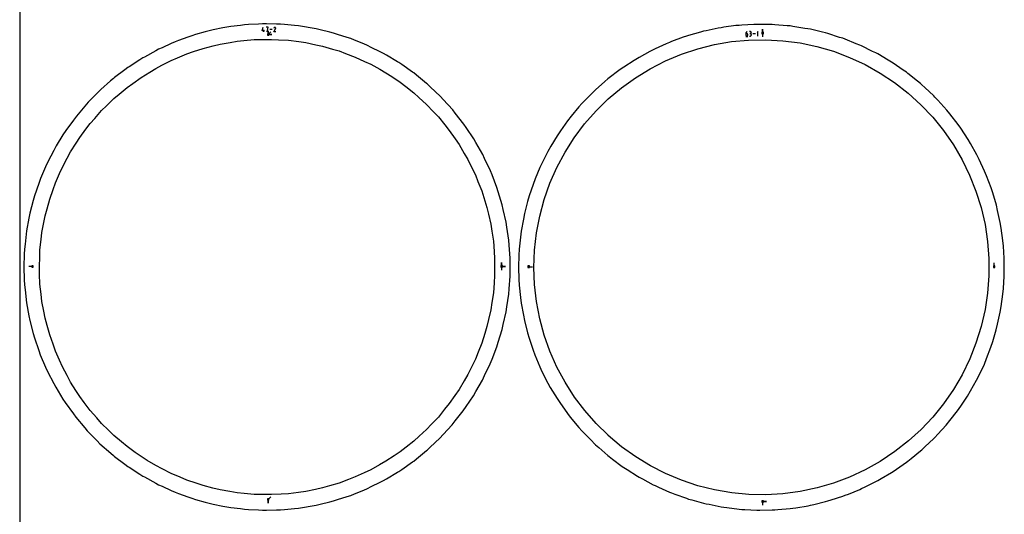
# Model space of a CAD drawing. Extents: x 0 to 600, y 0 to 900.
# Tile 2 of 24: x 0 to 376, y 193 to 382. Entities that reach past the tile are written whole.
import ezdxf

# ---------------------------------------------------------------- set-up
doc = ezdxf.new("R2010")
doc.units = 0

msp = doc.modelspace()

# ---------------------------------------------------------------- linework, layer by layer
at = {"layer": 'annotation', "color": 1}
for p, q in [((92.682207, 377.55867), (93.05342, 378.860541)), ((93.61171, 377.55867), (92.682207, 377.55867)), ((93.33309, 377.186512), (93.33309, 377.929988)), ((94.98384, 378.860541), (94.239418, 378.860541)), ((94.611682, 377.186512), (94.98384, 378.860541)), ((94.98384, 378.11507), (94.611682, 378.11507)), ((95.019004, 376.113749), (95.019004, 377.542499)), ((95.019004, 376.113749), (95.019004, 377.542499)), ((95.019004, 377.542499), (95.019004, 376.113749)), ((95.019004, 376.113749), (95.019004, 377.542499)), ((95.019004, 377.542499), (95.019004, 376.113749)), ((95.019004, 376.113749), (96.029283, 377.124028)), ((96.527141, 378.023527), (95.611811, 378.023527)), ((97.154871, 377.186498), (97.841867, 378.292475)), ((97.898347, 377.186498), (97.154871, 377.186498)), ((97.204737, 378.674396), (97.155921, 378.580753)), ((97.243477, 378.729329), (97.204737, 378.674396)), ((97.289955, 378.775186), (97.243477, 378.729329)), ((97.34276, 378.811599), (97.289955, 378.775186)), ((97.400476, 378.8382), (97.34276, 378.811599)), ((97.461692, 378.854623), (97.400476, 378.8382)), ((97.524992, 378.8605), (97.461692, 378.854623)), ((97.588963, 378.855465), (97.524992, 378.8605)), ((97.652192, 378.839149), (97.588963, 378.855465)), ((97.713265, 378.811186), (97.652192, 378.839149)), ((97.767889, 378.772398), (97.713265, 378.811186)), ((97.713265, 378.811186), (97.713265, 378.811186)), ((97.81356, 378.725853), (97.767889, 378.772398)), ((97.849873, 378.672977), (97.81356, 378.725853)), ((97.841867, 378.292475), (97.842689, 378.293491)), ((97.841867, 378.292475), (97.841867, 378.292475)), ((97.842689, 378.293491), (97.843476, 378.294516)), ((97.843476, 378.294516), (97.844235, 378.295558)), ((97.844235, 378.295558), (97.844971, 378.296626)), ((97.844971, 378.296626), (97.845689, 378.297729)), ((97.845689, 378.297729), (97.846393, 378.298875)), ((97.846393, 378.298875), (97.84709, 378.300072)), ((97.84709, 378.300072), (97.847784, 378.301331)), ((97.847784, 378.301331), (97.848481, 378.302658)), ((97.848481, 378.302658), (97.876847, 378.363562)), ((97.848481, 378.302658), (97.848481, 378.302658)), ((97.876421, 378.615196), (97.849873, 378.672977)), ((97.892799, 378.553938), (97.876421, 378.615196)), ((97.876847, 378.363562), (97.893418, 378.426694)), ((97.8986, 378.490628), (97.892799, 378.553938)), ((97.893418, 378.426694), (97.8986, 378.490628)), ((277.655445, 376.579843), (277.647223, 376.466813)), ((277.679445, 376.688443), (277.655445, 376.579843)), ((277.718219, 376.791266), (277.679445, 376.688443)), ((277.770766, 376.886965), (277.718219, 376.791266)), ((277.836084, 376.974195), (277.770766, 376.886965)), ((277.91317, 377.051608), (277.836084, 376.974195)), ((278.001023, 377.117859), (277.91317, 377.051608)), ((278.098641, 377.171601), (278.001023, 377.117859)), ((278.20502, 377.211487), (278.098641, 377.171601)), ((278.20502, 377.211487), (278.20502, 377.211487)), ((279.388334, 377.209547), (279.016994, 377.209547)), ((279.455121, 377.203552), (279.388334, 377.209547)), ((279.517965, 377.186276), (279.455121, 377.203552)), ((279.455121, 376.472861), (279.517965, 376.490147)), ((279.575821, 377.158782), (279.517965, 377.186276)), ((279.517965, 376.490147), (279.575821, 376.517668)), ((279.627643, 377.122132), (279.575821, 377.158782)), ((279.575821, 376.517668), (279.627643, 376.554372)), ((279.672387, 377.077389), (279.627643, 377.122132)), ((279.627643, 376.554372), (279.672387, 376.599203)), ((279.709008, 377.025614), (279.672387, 377.077389)), ((279.672387, 376.599203), (279.709008, 376.651108)), ((279.73646, 376.967872), (279.709008, 377.025614)), ((279.709008, 376.651108), (279.73646, 376.709034)), ((279.753697, 376.905223), (279.73646, 376.967872)), ((279.73646, 376.709034), (279.753697, 376.771926)), ((279.759675, 376.83873), (279.753697, 376.905223)), ((279.753697, 376.771926), (279.759675, 376.83873)), ((279.759675, 376.83873), (279.759675, 376.83873)), ((282.300019, 377.211487), (281.928259, 376.839622)), ((282.300019, 375.539248), (282.300019, 377.211487)), ((284.07436, 376.714894), (284.07436, 378.143644)), ((284.07436, 376.714894), (284.07436, 378.143644)), ((284.07436, 378.143644), (284.07436, 376.714894)), ((284.07436, 376.714894), (284.07436, 375.286144)), ((95.019004, 376.113749), (96.447754, 376.113749)), ((95.019004, 376.113749), (96.447754, 376.113749)), ((96.447754, 376.113749), (95.019004, 376.113749)), ((277.600714, 375.330218), (278.436833, 375.330218)), ((277.647223, 376.466813), (277.647223, 375.911008)), ((278.018564, 376.466813), (277.647223, 376.466813)), ((277.647223, 375.911008), (277.647223, 375.911008)), ((277.647223, 375.911008), (277.653218, 375.844207)), ((277.653218, 375.844207), (277.670499, 375.781325)), ((277.670499, 375.781325), (277.698007, 375.723413)), ((277.698007, 375.723413), (277.734683, 375.671524)), ((277.734683, 375.671524), (277.779471, 375.62671)), ((277.779471, 375.62671), (277.83131, 375.590024)), ((277.83131, 375.590024), (277.889145, 375.562516)), ((277.889145, 375.562516), (277.951915, 375.54524)), ((277.951915, 375.54524), (278.018564, 375.539248)), ((278.08535, 376.460853), (278.018564, 376.466813)), ((278.018564, 375.539248), (278.08535, 375.54524)), ((278.018564, 375.539248), (278.018564, 375.539248)), ((278.148194, 376.443663), (278.08535, 376.460853)), ((278.08535, 375.54524), (278.148194, 375.562516)), ((278.20605, 376.416282), (278.148194, 376.443663)), ((278.148194, 375.562516), (278.20605, 375.590024)), ((278.257872, 376.379744), (278.20605, 376.416282)), ((278.20605, 375.590024), (278.257872, 375.62671)), ((278.302616, 376.335087), (278.257872, 376.379744)), ((278.257872, 375.62671), (278.302616, 375.671524)), ((278.339237, 376.283347), (278.302616, 376.335087)), ((278.302616, 375.671524), (278.339237, 375.723413)), ((278.366689, 376.225561), (278.339237, 376.283347)), ((278.339237, 375.723413), (278.366689, 375.781325)), ((278.383926, 376.162765), (278.366689, 376.225561)), ((278.366689, 375.781325), (278.383926, 375.844207)), ((278.389904, 376.095997), (278.383926, 376.162765)), ((278.383926, 375.844207), (278.389904, 375.911008)), ((278.389904, 375.911008), (278.389904, 376.095997)), ((278.389904, 376.095997), (278.389904, 376.095997)), ((279.016994, 375.5393), (279.388334, 375.5393)), ((279.388334, 376.466865), (279.202402, 376.466865)), ((279.202402, 376.466865), (279.388334, 376.466865)), ((279.388334, 376.466865), (279.455121, 376.472861)), ((279.455121, 376.460871), (279.388334, 376.466865)), ((279.388334, 376.466865), (279.388334, 376.466865)), ((279.388334, 375.5393), (279.455121, 375.545291)), ((279.388334, 375.5393), (279.388334, 375.5393)), ((279.517965, 376.443595), (279.455121, 376.460871)), ((279.455121, 375.545291), (279.517965, 375.562558)), ((279.575821, 376.416101), (279.517965, 376.443595)), ((279.517965, 375.562558), (279.575821, 375.590041)), ((279.627643, 376.379451), (279.575821, 376.416101)), ((279.575821, 375.590041), (279.627643, 375.62668)), ((279.672387, 376.334708), (279.627643, 376.379451)), ((279.627643, 375.62668), (279.672387, 375.671415)), ((279.709008, 376.282933), (279.672387, 376.334708)), ((279.672387, 375.671415), (279.709008, 375.723186)), ((279.73646, 376.22519), (279.709008, 376.282933)), ((279.709008, 375.723186), (279.73646, 375.780933)), ((279.753697, 376.162541), (279.73646, 376.22519)), ((279.73646, 375.780933), (279.753697, 375.843597)), ((279.759675, 376.096049), (279.753697, 376.162541)), ((279.753697, 375.843597), (279.759675, 375.910116)), ((279.759675, 375.910116), (279.759675, 376.096049)), ((279.759675, 376.096049), (279.759675, 376.096049)), ((281.301274, 376.375367), (280.386922, 376.375367)), ((4.872242, 287.399545), (3.443492, 287.399545)), ((184.275687, 287.439951), (184.275687, 288.868701)), ((184.275687, 287.439951), (184.275687, 288.868701)), ((184.275687, 288.868701), (184.275687, 287.439951)), ((184.275687, 287.439951), (184.275687, 288.868701)), ((184.275687, 288.868701), (184.275687, 287.439951)), ((184.275687, 287.439951), (185.704437, 287.439951)), ((184.275687, 287.439951), (185.704437, 287.439951)), ((185.704437, 287.439951), (184.275687, 287.439951)), ((184.275687, 287.439951), (184.275687, 286.011201)), ((194.591881, 287.321253), (196.020631, 287.321253)), ((372.634245, 287.338587), (372.634245, 288.767337)), ((95.018956, 198.289133), (96.029235, 199.299412)), ((95.018956, 198.289133), (95.018956, 196.860383)), ((95.018956, 198.289133), (95.018956, 196.860383)), ((95.018956, 196.860383), (95.018956, 198.289133)), ((284.07431, 197.510492), (285.50306, 197.510492)), ((284.07431, 197.510492), (285.50306, 197.510492)), ((285.50306, 197.510492), (284.07431, 197.510492)), ((284.07431, 197.510492), (284.07431, 196.081742))]:
    msp.add_line(p, q, dxfattribs=at)
at = {"layer": 'boundary', "color": 5}
for p, q in [((70.931041, 377.10192), (67.283732, 376.064181)), ((72.466101, 377.538731), (70.931041, 377.10192)), ((73.935635, 377.841585), (72.466101, 377.538731)), ((77.649296, 378.607073), (73.935635, 377.841585)), ((79.198156, 378.926391), (77.649296, 378.607073)), ((80.700699, 379.121769), (79.198156, 378.926391)), ((84.460558, 379.610847), (80.700699, 379.121769)), ((86.014175, 379.813056), (84.460558, 379.610847)), ((87.542028, 379.897746), (86.014175, 379.813056)), ((91.327149, 380.107821), (87.542028, 379.897746)), ((92.876923, 380.193953), (91.327149, 380.107821)), ((94.421507, 380.165288), (92.876923, 380.193953)), ((98.211896, 380.095242), (94.421507, 380.165288)), ((99.749168, 380.066931), (98.211896, 380.095242)), ((101.301921, 379.922958), (99.749168, 380.066931)), ((105.077238, 379.573121), (101.301921, 379.922958)), ((106.593454, 379.432679), (105.077238, 379.573121)), ((108.145914, 379.172017), (106.593454, 379.432679)), ((111.885119, 378.544326), (108.145914, 379.172017)), ((113.372112, 378.294766), (111.885119, 378.544326)), ((114.915253, 377.916705), (113.372112, 378.294766)), ((118.598165, 377.014516), (114.915253, 377.916705)), ((120.048305, 376.659335), (118.598165, 377.014516)), ((121.573216, 376.163807), (120.048305, 376.659335)), ((260.267873, 377.026287), (255.785645, 375.750987)), ((261.531556, 377.343566), (260.267873, 377.026287)), ((262.459886, 377.576715), (261.531556, 377.343566)), ((267.024053, 378.517482), (262.459886, 377.576715)), ((268.255704, 378.729274), (267.024053, 378.517482)), ((269.251416, 378.900559), (268.255704, 378.729274)), ((273.872441, 379.501698), (269.251416, 378.900559)), ((275.06371, 379.614713), (273.872441, 379.501698)), ((276.122526, 379.715247), (275.06371, 379.614713)), ((280.775317, 379.973433), (276.122526, 379.715247)), ((281.918456, 379.995069), (280.775317, 379.973433)), ((286.577602, 379.908971), (281.918456, 379.995069)), ((287.694183, 379.930053), (286.577602, 379.908971)), ((288.782372, 379.868254), (287.694183, 379.930053)), ((293.422508, 379.438305), (288.782372, 379.868254)), ((294.590451, 379.371891), (293.422508, 379.438305)), ((295.618472, 379.234895), (294.590451, 379.371891)), ((300.215873, 378.463141), (295.618472, 379.234895)), ((301.426507, 378.301898), (300.215873, 378.463141)), ((302.389093, 378.098548), (301.426507, 378.301898)), ((306.917147, 376.98934), (302.389093, 378.098548)), ((308.164044, 376.726036), (306.917147, 376.98934)), ((309.05742, 376.465379), (308.164044, 376.726036)), ((59.400659, 373.293564), (57.92005, 372.623365)), ((60.781578, 373.799337), (59.400659, 373.293564)), ((64.342625, 375.103715), (60.781578, 373.799337)), ((65.854893, 375.657691), (64.342625, 375.103715)), ((67.283732, 376.064181), (65.854893, 375.657691)), ((125.179607, 374.992021), (121.573216, 376.163807)), ((126.585484, 374.535287), (125.179607, 374.992021)), ((128.083162, 373.922974), (126.585484, 374.535287)), ((131.593339, 372.487976), (128.083162, 373.922974)), ((248.481256, 373.104171), (247.181826, 372.558779)), ((249.26575, 373.433525), (248.481256, 373.104171)), ((253.641542, 375.036353), (249.26575, 373.433525)), ((254.928053, 375.465103), (253.641542, 375.036353)), ((255.785645, 375.750987), (254.928053, 375.465103)), ((313.49133, 375.024727), (309.05742, 376.465379)), ((314.765698, 374.65301), (313.49133, 375.024727)), ((315.587033, 374.344232), (314.765698, 374.65301)), ((319.902495, 372.580046), (315.587033, 374.344232)), ((52.024425, 369.851982), (47.670335, 367.479227)), ((53.138628, 370.459196), (52.024425, 369.851982)), ((54.464971, 371.059489), (53.138628, 370.459196)), ((57.92005, 372.623365), (54.464971, 371.059489)), ((132.947944, 371.934256), (131.593339, 372.487976)), ((134.409361, 371.206511), (132.947944, 371.934256)), ((137.804298, 369.516049), (134.409361, 371.206511)), ((139.10098, 368.87043), (137.804298, 369.516049)), ((240.924564, 369.607312), (236.832609, 367.377414)), ((242.226351, 370.273642), (240.924564, 369.607312)), ((242.936363, 370.637159), (242.226351, 370.273642)), ((247.181826, 372.558779), (242.936363, 370.637159)), ((321.194808, 372.09434), (319.902495, 372.580046)), ((321.942217, 371.746745), (321.194808, 372.09434)), ((326.115687, 369.668616), (321.942217, 371.746745)), ((327.415715, 369.064179), (326.115687, 369.668616)), ((328.088316, 368.687058), (327.415715, 369.064179)), ((45.998062, 366.45733), (41.831012, 363.769441)), ((47.103086, 367.170126), (45.998062, 366.45733)), ((47.670335, 367.479227), (47.103086, 367.170126)), ((140.211811, 368.210689), (139.10098, 368.87043)), ((144.475247, 365.67867), (140.211811, 368.210689)), ((145.010853, 365.36061), (144.475247, 365.67867)), ((146.107686, 364.594263), (145.010853, 365.36061)), ((234.904456, 366.198371), (230.988362, 363.672358)), ((236.197484, 366.98898), (234.904456, 366.198371)), ((236.832609, 367.377414), (236.197484, 366.98898)), ((332.096961, 366.306368), (328.088316, 368.687058)), ((333.393859, 365.579381), (332.096961, 366.306368)), ((333.991734, 365.181901), (333.393859, 365.579381)), ((40.240737, 362.624052), (36.283559, 359.635741)), ((41.32691, 363.44431), (40.240737, 362.624052)), ((41.831012, 363.769441), (41.32691, 363.44431)), ((150.172581, 361.754203), (146.107686, 364.594263)), ((150.645419, 361.42387), (150.172581, 361.754203)), ((229.155105, 362.351017), (225.436059, 359.542541)), ((230.427558, 363.26808), (229.155105, 362.351017)), ((230.988362, 363.672358), (230.427558, 363.26808)), ((337.813666, 362.511625), (333.991734, 365.181901)), ((339.096068, 361.659255), (337.813666, 362.511625)), ((339.620259, 361.250378), (339.096068, 361.659255)), ((34.784551, 358.373557), (31.058699, 355.101015)), ((35.841657, 359.302063), (34.784551, 358.373557)), ((36.283559, 359.635741), (35.841657, 359.302063)), ((151.718415, 360.549464), (150.645419, 361.42387)), ((155.562474, 357.416987), (151.718415, 360.549464)), ((223.708256, 358.086571), (220.206513, 355.010884)), ((224.948171, 359.131344), (223.708256, 358.086571)), ((225.436059, 359.542541), (224.948171, 359.131344)), ((343.234916, 358.304845), (339.620259, 361.250378)), ((344.490921, 357.325365), (343.234916, 358.304845)), ((31.058699, 355.101015), (29.659632, 353.729366)), ((155.973859, 357.081773), (155.562474, 357.416987)), ((157.012673, 356.099021), (155.973859, 357.081773)), ((160.966998, 352.358119), (157.012673, 356.099021)), ((219.789048, 354.601186), (218.593786, 353.428429)), ((220.206513, 355.010884), (219.789048, 354.601186)), ((344.943191, 356.913937), (344.490921, 357.325365)), ((346.162333, 355.805131), (344.943191, 356.913937)), ((349.548018, 352.602148), (346.162333, 355.805131)), ((26.185367, 350.190347), (24.893952, 348.716856)), ((29.659632, 353.729366), (26.185367, 350.190347)), ((161.961271, 351.267454), (160.966998, 352.358119)), ((165.597717, 347.278488), (161.961271, 351.267454)), ((218.593786, 353.428429), (215.328742, 350.102502)), ((349.931435, 352.196259), (349.548018, 352.602148)), ((351.099707, 350.959806), (349.931435, 352.196259)), ((354.557795, 347.123024), (351.099707, 350.959806)), ((24.893952, 348.716856), (21.69053, 344.93087)), ((166.537162, 346.081158), (165.597717, 347.278488)), ((213.84033, 348.402651), (210.829825, 344.844684)), ((214.978465, 349.702385), (213.84033, 348.402651)), ((215.328742, 350.102502), (214.978465, 349.702385)), ((355.662664, 345.760527), (354.557795, 347.123024)), ((20.514172, 343.363959), (17.599076, 339.351711)), ((21.69053, 344.93087), (20.514172, 343.363959)), ((169.840622, 341.870737), (166.537162, 346.081158)), ((209.474236, 343.037134), (206.734701, 339.266524)), ((210.829825, 344.844684), (209.474236, 343.037134)), ((358.796958, 341.722017), (355.662664, 345.760527)), ((17.599076, 339.351711), (16.544502, 337.700345)), ((170.714761, 340.569066), (169.840622, 341.870737)), ((173.672605, 336.164421), (170.714761, 340.569066)), ((206.734701, 339.266524), (205.519721, 337.361672)), ((359.825832, 340.236225), (358.796958, 341.722017)), ((362.625833, 336.022636), (359.825832, 340.236225)), ((16.544502, 337.700345), (13.933675, 333.483746)), ((174.470991, 334.761762), (173.672605, 336.164421)), ((205.519721, 337.361672), (203.06613, 333.399021)), ((363.566215, 334.417504), (362.625833, 336.022636)), ((13.006916, 331.75736), (10.714603, 327.359435)), ((13.933675, 333.483746), (13.006916, 331.75736)), ((177.072711, 330.190678), (174.470991, 334.761762)), ((201.998703, 331.407773), (199.844447, 327.274731)), ((203.06613, 333.399021), (201.998703, 331.407773)), ((366.023425, 330.055992), (363.566215, 334.417504)), ((177.785063, 328.69136), (177.072711, 330.190678)), ((180.022338, 323.982134), (177.785063, 328.69136)), ((366.863001, 328.336694), (366.023425, 330.055992)), ((368.97123, 323.854671), (366.863001, 328.336694)), ((9.920975, 325.56793), (7.959713, 321.012701)), ((10.714603, 327.359435), (9.920975, 325.56793)), ((180.638612, 322.391479), (180.022338, 323.982134)), ((198.930686, 325.208519), (197.087563, 320.927652)), ((199.844447, 327.274731), (198.930686, 325.208519)), ((369.697958, 322.027583), (368.97123, 323.854671)), ((7.959713, 321.012701), (7.303767, 319.166354)), ((182.505371, 317.572722), (180.638612, 322.391479)), ((197.087563, 320.927652), (196.332703, 318.798326)), ((371.453151, 317.452519), (369.697958, 322.027583)), ((7.303767, 319.166354), (5.684254, 314.47867)), ((183.015867, 315.897027), (182.505371, 317.572722)), ((196.332703, 318.798326), (194.810759, 314.393017)), ((372.055392, 315.525227), (371.453151, 317.452519)), ((5.169744, 312.588084), (3.900843, 307.793552)), ((5.684254, 314.47867), (5.169744, 312.588084)), ((184.508283, 310.997431), (183.015867, 315.897027)), ((194.810759, 314.393017), (194.219114, 312.212845)), ((373.455587, 310.884441), (372.055392, 315.525227)), ((184.903685, 309.244069), (184.508283, 310.997431)), ((186.020135, 304.292169), (184.903685, 309.244069)), ((194.219114, 312.212845), (193.026656, 307.707158)), ((373.922224, 308.865839), (373.455587, 310.884441)), ((374.967632, 304.186311), (373.922224, 308.865839)), ((3.530726, 305.869704), (2.619387, 300.99457)), ((3.900843, 307.793552), (3.530726, 305.869704)), ((192.601621, 305.488848), (191.745167, 300.907374)), ((193.026656, 307.707158), (192.601621, 305.488848)), ((186.291626, 302.469737), (186.020135, 304.292169)), ((187.03264, 297.493561), (186.291626, 302.469737)), ((375.288147, 302.086754), (374.967632, 304.186311)), ((375.980937, 297.394671), (375.288147, 302.086754)), ((2.619387, 300.99457), (2.05314, 295.970752)), ((187.171822, 295.613702), (187.03264, 297.493561)), ((191.488897, 298.660916), (190.97311, 294.0284)), ((191.745167, 300.907374), (191.488897, 298.660916)), ((1.841591, 294.070742), (1.770754, 292.157731)), ((2.05314, 295.970752), (1.841591, 294.070742)), ((187.540328, 290.638699), (187.171822, 295.613702)), ((190.97311, 294.0284), (190.88785, 291.774281)), ((376.145859, 295.221546), (375.980937, 297.394671)), ((376.49014, 290.573119), (376.145859, 295.221546)), ((1.770754, 292.157731), (1.5875, 287.2019)), ((187.540418, 288.731946), (187.540328, 290.638699)), ((190.88785, 291.774281), (190.71545, 287.113074)), ((376.490051, 288.317143), (376.49014, 290.573119)), ((1.5875, 287.2019), (1.770742, 282.24444)), ((187.538658, 283.742171), (187.540418, 288.731946)), ((190.71545, 287.113074), (190.887816, 282.451832)), ((376.490045, 283.652987), (376.490051, 288.317143)), ((187.172129, 278.792617), (187.538658, 283.742171)), ((190.887816, 282.451832), (190.973156, 280.197782)), ((376.145583, 279.001191), (376.490045, 283.652987)), ((1.770742, 282.24444), (1.841427, 280.333074)), ((1.841427, 280.333074), (2.052749, 278.434786)), ((187.022579, 276.842063), (187.172129, 278.792617)), ((190.973156, 280.197782), (191.489266, 275.561883)), ((375.975017, 276.752243), (376.145583, 279.001191)), ((2.052749, 278.434786), (2.601783, 273.503255)), ((186.29153, 271.933095), (187.022579, 276.842063)), ((191.489266, 275.561883), (191.732564, 273.428023)), ((375.287976, 272.138648), (375.975017, 276.752243)), ((2.601783, 273.503255), (3.530885, 268.532854)), ((185.994991, 269.9996), (186.29153, 271.933095)), ((191.732564, 273.428023), (192.601903, 268.7358)), ((374.94779, 269.908878), (375.287976, 272.138648)), ((3.530885, 268.532854), (3.864809, 266.746059)), ((184.903428, 265.158102), (185.994991, 269.9996)), ((192.601903, 268.7358), (192.996021, 266.677919)), ((373.921853, 265.358457), (374.94779, 269.908878)), ((3.864809, 266.746059), (5.170139, 261.813714)), ((184.461605, 263.25255), (184.903428, 265.158102)), ((192.996021, 266.677919), (194.219597, 262.011224)), ((373.41403, 263.160943), (373.921853, 265.358457)), ((5.170139, 261.813714), (5.623349, 260.100912)), ((5.623349, 260.100912), (7.304304, 255.235307)), ((183.015441, 258.504805), (184.461605, 263.25255)), ((194.219597, 262.011224), (194.754395, 260.039968)), ((194.754395, 260.039968), (196.333377, 255.425489)), ((372.054848, 258.698791), (373.41403, 263.160943)), ((180.638023, 252.010243), (182.430884, 256.638211)), ((182.430884, 256.638211), (183.015441, 258.504805)), ((369.697204, 252.196226), (371.382262, 256.545884)), ((371.382262, 256.545884), (372.054848, 258.698791)), ((7.304304, 255.235307), (7.867784, 253.604027)), ((7.867784, 253.604027), (9.921649, 248.833698)), ((196.333377, 255.425489), (196.998044, 253.550203)), ((196.998044, 253.550203), (198.931503, 249.015323)), ((9.921649, 248.833698), (10.585907, 247.290651)), ((177.784253, 245.710128), (179.914034, 250.193152)), ((179.914034, 250.193152), (180.638023, 252.010243)), ((198.931503, 249.015323), (199.7147, 247.24405)), ((366.862021, 245.88694), (368.863741, 250.100368)), ((368.863741, 250.100368), (369.697204, 252.196226)), ((10.585907, 247.290651), (13.007714, 242.644284)), ((176.925103, 243.953189), (177.784253, 245.710128)), ((199.7147, 247.24405), (201.999651, 242.816075)), ((365.872524, 243.860333), (366.862021, 245.88694)), ((13.007714, 242.644284), (13.762924, 241.195171)), ((13.762924, 241.195171), (16.545538, 236.701145)), ((174.47005, 239.639739), (176.925103, 243.953189)), ((201.999651, 242.816075), (202.889569, 241.155745)), ((202.889569, 241.155745), (205.520902, 236.862063)), ((363.56519, 239.806378), (365.872524, 243.860333)), ((170.713671, 233.832433), (173.480613, 237.952848)), ((173.480613, 237.952848), (174.47005, 239.639739)), ((359.824584, 233.987542), (362.425145, 237.860187)), ((362.425145, 237.860187), (363.56519, 239.806378)), ((16.545538, 236.701145), (17.381401, 235.351018)), ((17.381401, 235.351018), (20.515286, 231.037657)), ((169.599693, 232.22536), (170.713671, 233.832433)), ((205.520902, 236.862063), (206.505238, 235.318625)), ((206.505238, 235.318625), (209.475498, 231.186749)), ((358.540738, 232.133342), (359.824584, 233.987542)), ((20.515286, 231.037657), (21.421531, 229.790175)), ((21.421531, 229.790175), (24.895094, 225.684958)), ((166.536052, 228.320604), (169.599693, 232.22536)), ((209.475498, 231.186749), (210.54195, 229.764577)), ((210.54195, 229.764577), (213.841699, 225.821325)), ((355.661348, 228.463421), (358.540738, 232.133342)), ((161.960081, 223.134388), (165.303747, 226.802282)), ((165.303747, 226.802282), (166.536052, 228.320604)), ((351.098224, 223.264165), (354.240871, 226.711522)), ((354.240871, 226.711522), (355.661348, 228.463421)), ((24.895094, 225.684958), (25.861385, 224.542805)), ((25.861385, 224.542805), (29.660984, 220.672389)), ((160.616599, 221.71362), (161.960081, 223.134388)), ((213.841699, 225.821325), (214.977677, 224.523837)), ((214.977677, 224.523837), (215.327348, 224.124555)), ((215.327348, 224.124555), (218.595226, 220.795695)), ((349.932222, 222.029918), (351.098224, 223.264165)), ((29.660984, 220.672389), (30.676641, 219.637668)), ((30.676641, 219.637668), (34.786465, 216.027882)), ((157.010873, 218.30241), (160.616599, 221.71362)), ((218.595226, 220.795695), (219.788291, 219.624915)), ((219.788291, 219.624915), (220.205014, 219.216074)), ((220.205014, 219.216074), (221.443928, 218.171929)), ((344.943985, 217.312149), (346.160906, 218.419116)), ((346.160906, 218.419116), (349.549496, 221.624894)), ((349.549496, 221.624894), (349.932222, 222.029918)), ((34.786465, 216.027882), (35.841005, 215.101535)), ((35.841005, 215.101535), (36.281787, 214.768749)), ((36.281787, 214.768749), (40.242988, 211.777367)), ((151.716183, 213.851835), (155.564162, 216.987554)), ((155.564162, 216.987554), (155.974547, 217.321918)), ((155.974547, 217.321918), (157.010873, 218.30241)), ((221.443928, 218.171929), (224.947348, 215.094702)), ((224.947348, 215.094702), (225.434318, 214.684397)), ((225.434318, 214.684397), (226.705412, 213.768107)), ((340.875996, 213.954427), (344.492437, 216.901493)), ((344.492437, 216.901493), (344.943985, 217.312149)), ((40.242988, 211.777367), (41.326209, 210.959254)), ((41.326209, 210.959254), (41.829046, 210.634981)), ((146.105411, 209.807284), (150.174447, 212.650266)), ((150.174447, 212.650266), (150.646103, 212.979722)), ((150.646103, 212.979722), (151.716183, 213.851835)), ((226.705412, 213.768107), (230.42679, 210.957817)), ((230.42679, 210.957817), (230.986286, 210.554612)), ((335.273506, 209.895609), (339.097917, 212.567651)), ((339.097917, 212.567651), (339.620938, 212.975493)), ((339.620938, 212.975493), (340.875996, 213.954427)), ((41.829046, 210.634981), (46.00035, 207.944314)), ((46.00035, 207.944314), (47.102378, 207.233371)), ((47.102378, 207.233371), (47.668185, 206.925105)), ((140.209304, 206.190955), (144.47726, 208.725688)), ((144.47726, 208.725688), (145.011529, 209.042914)), ((145.011529, 209.042914), (146.105411, 209.807284)), ((230.986286, 210.554612), (232.277782, 209.764727)), ((232.277782, 209.764727), (236.196698, 207.236862)), ((236.196698, 207.236862), (236.830317, 206.849464)), ((329.38472, 206.265197), (333.395993, 208.647491)), ((333.395993, 208.647491), (333.992477, 209.043949)), ((333.992477, 209.043949), (335.273506, 209.895609)), ((47.668185, 206.925105), (52.026858, 204.549819)), ((52.026858, 204.549819), (53.138085, 203.944163)), ((53.138085, 203.944163), (54.462646, 203.344708)), ((54.462646, 203.344708), (57.921756, 201.779004)), ((134.407678, 203.195765), (137.806858, 204.888372)), ((137.806858, 204.888372), (139.101564, 205.532999)), ((139.101564, 205.532999), (140.209304, 206.190955)), ((236.830317, 206.849464), (238.130603, 206.183701)), ((238.130603, 206.183701), (242.225552, 203.952132)), ((242.225552, 203.952132), (242.933852, 203.5896)), ((242.933852, 203.5896), (244.231809, 203.044631)), ((323.241773, 203.08302), (327.418059, 205.162584)), ((327.418059, 205.162584), (328.089131, 205.538758)), ((328.089131, 205.538758), (329.38472, 206.265197)), ((57.921756, 201.779004), (59.40012, 201.109756)), ((59.40012, 201.109756), (60.779111, 200.604712)), ((60.779111, 200.604712), (64.344354, 199.298772)), ((125.182275, 199.411996), (126.586105, 199.868049)), ((126.586105, 199.868049), (128.081495, 200.479473)), ((128.081495, 200.479473), (131.596044, 201.916266)), ((131.596044, 201.916266), (132.948641, 202.469146)), ((132.948641, 202.469146), (134.407678, 203.195765)), ((244.231809, 203.044631), (248.480449, 201.121544)), ((248.480449, 201.121544), (249.263026, 200.793095)), ((249.263026, 200.793095), (250.548107, 200.36464)), ((250.548107, 200.36464), (254.927233, 198.760555)), ((310.331244, 198.131723), (314.768318, 199.573431)), ((314.768318, 199.573431), (315.587796, 199.881443)), ((315.587796, 199.881443), (316.878904, 200.366858)), ((316.878904, 200.366858), (321.197364, 202.132302)), ((321.197364, 202.132302), (321.943057, 202.479018)), ((321.943057, 202.479018), (323.241773, 203.08302)), ((64.344354, 199.298772), (65.854265, 198.745608)), ((65.854265, 198.745608), (67.280899, 198.339763)), ((67.280899, 198.339763), (70.932765, 197.300707)), ((70.932765, 197.300707), (72.465384, 196.864556)), ((72.465384, 196.864556), (73.932615, 196.56218)), ((73.932615, 196.56218), (77.651118, 195.795684)), ((77.651118, 195.795684), (79.19751, 195.476856)), ((108.143629, 195.230727), (111.888316, 195.859349)), ((111.888316, 195.859349), (113.372762, 196.10848)), ((113.372762, 196.10848), (114.913258, 196.485937)), ((114.913258, 196.485937), (118.600998, 197.389332)), ((118.600998, 197.389332), (120.048869, 197.743946)), ((120.048869, 197.743946), (121.571336, 198.23872)), ((121.571336, 198.23872), (125.182275, 199.411996)), ((254.927233, 198.760555), (255.782717, 198.475456)), ((255.782717, 198.475456), (257.045022, 198.15835)), ((257.045022, 198.15835), (261.53076, 196.882029)), ((261.53076, 196.882029), (262.456758, 196.64954)), ((262.456758, 196.64954), (263.687052, 196.437821)), ((263.687052, 196.437821), (268.254987, 195.496236)), ((296.828444, 195.151786), (301.429587, 195.924194)), ((301.429587, 195.924194), (302.389842, 196.126989)), ((302.389842, 196.126989), (303.635434, 196.390162)), ((303.635434, 196.390162), (308.166822, 197.500226)), ((308.166822, 197.500226), (309.058118, 197.760222)), ((309.058118, 197.760222), (310.331244, 198.131723)), ((79.19751, 195.476856), (80.697559, 195.281784)), ((80.697559, 195.281784), (84.462881, 194.791957)), ((84.462881, 194.791957), (86.013776, 194.590217)), ((86.013776, 194.590217), (87.538373, 194.505591)), ((87.538373, 194.505591), (91.330255, 194.295149)), ((91.330255, 194.295149), (92.877008, 194.209314)), ((92.877008, 194.209314), (94.418508, 194.2378)), ((94.418508, 194.2378), (98.215541, 194.307983)), ((98.215541, 194.307983), (99.749572, 194.336354)), ((99.749572, 194.336354), (101.299484, 194.479958)), ((101.299484, 194.479958), (105.080647, 194.830337)), ((105.080647, 194.830337), (106.593965, 194.970534)), ((106.593965, 194.970534), (108.143629, 195.230727)), ((268.254987, 195.496236), (269.24816, 195.325451)), ((269.24816, 195.325451), (270.438136, 195.212398)), ((270.438136, 195.212398), (275.063104, 194.610742)), ((275.063104, 194.610742), (276.119041, 194.510552)), ((276.119041, 194.510552), (277.259496, 194.488957)), ((277.259496, 194.488957), (281.918219, 194.230406)), ((281.918219, 194.230406), (283.032129, 194.209314)), ((283.032129, 194.209314), (287.696913, 194.295537)), ((287.696913, 194.295537), (288.782768, 194.357259)), ((288.782768, 194.357259), (289.948047, 194.423488)), ((289.948047, 194.423488), (294.593665, 194.853973)), ((294.593665, 194.853973), (295.619094, 194.990577)), ((295.619094, 194.990577), (296.828444, 195.151786))]:
    msp.add_line(p, q, dxfattribs=at)
at = {"layer": 'frame', "color": 5}
msp.add_line((0, 900), (0, 0), dxfattribs=at)
at = {"layer": 'hole', "color": 5}
for p, q in [((284.36011, 377.000644), (283.78861, 377.000644)), ((283.78861, 377.000644), (283.78861, 376.429144)), ((284.36011, 376.429144), (284.36011, 377.000644)), ((76.597947, 372.404257), (80.464407, 373.069268)), ((80.464407, 373.069268), (83.093241, 373.521402)), ((83.093241, 373.521402), (85.748735, 373.773433)), ((85.748735, 373.773433), (89.654434, 374.144113)), ((89.654434, 374.144113), (92.320514, 374.194571)), ((92.320514, 374.194571), (96.243583, 374.268798)), ((95.304754, 376.399499), (94.733254, 376.399499)), ((94.733254, 376.399499), (94.733254, 375.827999)), ((94.733254, 375.827999), (95.304754, 375.827999)), ((95.304754, 375.827999), (95.304754, 376.399499)), ((96.243583, 374.268798), (98.906226, 374.11747)), ((98.906226, 374.11747), (102.823369, 373.894845)), ((102.823369, 373.894845), (106.712655, 373.376596)), ((106.712655, 373.376596), (109.3563, 373.024315)), ((109.3563, 373.024315), (113.194157, 372.213645)), ((265.631279, 372.260457), (272.121814, 373.3781)), ((272.121814, 373.3781), (278.696705, 374.003457)), ((278.696705, 374.003457), (285.281966, 374.128054)), ((283.78861, 376.429144), (284.36011, 376.429144)), ((285.281966, 374.128054), (291.857703, 373.754332)), ((291.857703, 373.754332), (298.36992, 372.886577)), ((298.36992, 372.886577), (304.813206, 371.526866)), ((63.953118, 368.715064), (66.483431, 369.558432)), ((66.483431, 369.558432), (70.205659, 370.799083)), ((70.205659, 370.799083), (74.010654, 371.754566)), ((74.010654, 371.754566), (76.597947, 372.404257)), ((113.194157, 372.213645), (115.804786, 371.662199)), ((115.804786, 371.662199), (119.572238, 370.563007)), ((119.572238, 370.563007), (122.131703, 369.816254)), ((122.131703, 369.816254), (124.627691, 368.877975)), ((253.010667, 368.577638), (259.259395, 370.660393)), ((259.259395, 370.660393), (265.631279, 372.260457)), ((304.813206, 371.526866), (311.139062, 369.6827)), ((311.139062, 369.6827), (317.320021, 367.360472)), ((54.383457, 364.376232), (57.876126, 366.164161)), ((57.876126, 366.164161), (60.335709, 367.196612)), ((60.335709, 367.196612), (63.953118, 368.715064)), ((124.627691, 368.877975), (128.300841, 367.497172)), ((128.300841, 367.497172), (131.859049, 365.842525)), ((131.859049, 365.842525), (134.276951, 364.718149)), ((241.0595, 363.01792), (246.937299, 366.028266)), ((246.937299, 366.028266), (253.010667, 368.577638)), ((317.320021, 367.360472), (323.277839, 364.589953)), ((46.386794, 359.722718), (49.733655, 361.769324)), ((49.733655, 361.769324), (52.009456, 363.160964)), ((52.009456, 363.160964), (54.383457, 364.376232)), ((134.276951, 364.718149), (137.699238, 362.799467)), ((137.699238, 362.799467), (140.025724, 361.495136)), ((140.025724, 361.495136), (142.246688, 360.018736)), ((235.454787, 359.590633), (241.0595, 363.01792)), ((323.277839, 364.589953), (329.023003, 361.370372)), ((43.204239, 357.428848), (46.386794, 359.722718)), ((142.246688, 360.018736), (145.514333, 357.84655)), ((145.514333, 357.84655), (147.617927, 356.205885)), ((230.111468, 355.739365), (235.454787, 359.590633)), ((329.023003, 361.370372), (334.523288, 357.715568)), ((334.523288, 357.715568), (339.717199, 353.664704)), ((38.039544, 353.340474), (41.040221, 355.869089)), ((41.040221, 355.869089), (43.204239, 357.428848)), ((147.617927, 356.205885), (150.711332, 353.793258)), ((225.074607, 351.494895), (230.111468, 355.739365)), ((33.200572, 348.874812), (36.000364, 351.622078)), ((36.000364, 351.622078), (38.039544, 353.340474)), ((150.711332, 353.793258), (152.684337, 351.998683)), ((152.684337, 351.998683), (155.5869, 349.358589)), ((220.373066, 346.881555), (225.074607, 351.494895)), ((339.717199, 353.664704), (344.589823, 349.232694)), ((28.711265, 344.053955), (31.296047, 347.006011)), ((31.296047, 347.006011), (33.200572, 348.874812)), ((155.5869, 349.358589), (158.281794, 346.506167)), ((158.281794, 346.506167), (160.113055, 344.567876)), ((216.023683, 341.912209), (220.373066, 346.881555)), ((344.589823, 349.232694), (349.10212, 344.456635)), ((26.954379, 342.047437), (28.711265, 344.053955)), ((160.113055, 344.567876), (162.584088, 341.520375)), ((349.10212, 344.456635), (353.250975, 339.341836)), ((23.000205, 336.774751), (25.354127, 339.91359)), ((25.354127, 339.91359), (26.954379, 342.047437)), ((162.584088, 341.520375), (164.263947, 339.448602)), ((164.263947, 339.448602), (166.497329, 336.223105)), ((212.072906, 336.6419), (216.023683, 341.912209)), ((353.250975, 339.341836), (357.001192, 333.927936)), ((21.566208, 334.526461), (23.000205, 336.774751)), ((166.497329, 336.223105), (168.015832, 334.030012)), ((208.532473, 331.088748), (212.072906, 336.6419)), ((19.456112, 331.218144), (21.566208, 334.526461)), ((168.015832, 334.030012), (169.99909, 330.644437)), ((357.001192, 333.927936), (360.332047, 328.244569)), ((16.342429, 325.409444), (18.19635, 328.868011)), ((18.19635, 328.868011), (19.456112, 331.218144)), ((169.99909, 330.644437), (171.347163, 328.343183)), ((171.347163, 328.343183), (173.068508, 324.817736)), ((205.421458, 325.282309), (208.532473, 331.088748)), ((360.332047, 328.244569), (363.222881, 322.326852)), ((15.263815, 322.970315), (16.342429, 325.409444)), ((173.068508, 324.817736), (174.23884, 322.420756)), ((202.759013, 319.258543), (205.421458, 325.282309)), ((13.676956, 319.381859), (15.263815, 322.970315)), ((174.23884, 322.420756), (175.224646, 319.941893)), ((363.222881, 322.326852), (365.664722, 316.190274)), ((11.474939, 313.169889), (12.785849, 316.868004)), ((12.785849, 316.868004), (13.676956, 319.381859)), ((175.224646, 319.941893), (176.674323, 316.296557)), ((176.674323, 316.296557), (177.469545, 313.751165)), ((200.563741, 313.065611), (202.759013, 319.258543)), ((10.447828, 309.384545), (11.474939, 313.169889)), ((177.469545, 313.751165), (178.639672, 310.005738)), ((198.835336, 306.690335), (200.563741, 313.065611)), ((365.664722, 316.190274), (367.628896, 309.903205)), ((9.749013, 306.809121), (10.447828, 309.384545)), ((178.639672, 310.005738), (179.240186, 307.407225)), ((367.628896, 309.903205), (369.111933, 303.485574)), ((9.247095, 304.188815), (9.749013, 306.809121)), ((179.240186, 307.407225), (180.123611, 303.584321)), ((197.597726, 300.222338), (198.835336, 306.690335)), ((8.509119, 300.336082), (9.247095, 304.188815)), ((180.123611, 303.584321), (180.525943, 300.947252)), ((369.111933, 303.485574), (370.105356, 296.974321)), ((7.76232, 293.787806), (8.20689, 297.68602)), ((8.20689, 297.68602), (8.509119, 300.336082)), ((180.525943, 300.947252), (181.117651, 297.069016)), ((196.852703, 293.678485), (197.597726, 300.222338)), ((7.661388, 291.123012), (7.76232, 293.787806)), ((181.117651, 297.069016), (181.414383, 293.157123)), ((196.609347, 286.952333), (196.852703, 293.678485)), ((370.105356, 296.974321), (370.602279, 290.42358)), ((7.512895, 287.201938), (7.661388, 291.123012)), ((181.414383, 293.157123), (181.616139, 290.497216)), ((181.616139, 290.497216), (181.615809, 287.773139)), ((370.602279, 290.42358), (370.604356, 283.819494)), ((5.157992, 287.685295), (4.586492, 287.685295)), ((4.586492, 287.685295), (4.586492, 287.113795)), ((4.586492, 287.113795), (5.157992, 287.113795)), ((5.157992, 287.113795), (5.157992, 287.685295)), ((7.616246, 284.481314), (7.512895, 287.201938)), ((181.615809, 287.773139), (181.616278, 283.906553)), ((184.561437, 287.725701), (183.989937, 287.725701)), ((183.989937, 287.725701), (183.989937, 287.154201)), ((183.989937, 287.154201), (184.561437, 287.154201)), ((184.561437, 287.154201), (184.561437, 287.725701)), ((194.877631, 287.607003), (194.306131, 287.607003)), ((194.306131, 287.607003), (194.306131, 287.035503)), ((194.306131, 287.035503), (194.877631, 287.035503)), ((194.877631, 287.035503), (194.877631, 287.607003)), ((196.852494, 280.530943), (196.609347, 286.952333)), ((372.919995, 287.624337), (372.348495, 287.624337)), ((372.348495, 287.624337), (372.348495, 287.052837)), ((372.348495, 287.052837), (372.919995, 287.052837)), ((372.919995, 287.052837), (372.919995, 287.624337)), ((7.762145, 280.615902), (7.616246, 284.481314)), ((181.616278, 283.906553), (181.403963, 281.106785)), ((370.604356, 283.819494), (370.106231, 277.251689)), ((8.190657, 276.858281), (7.762145, 280.615902)), ((181.403963, 281.106785), (181.117878, 277.334741)), ((197.598789, 273.986692), (196.852494, 280.530943)), ((8.508894, 274.0677), (8.190657, 276.858281)), ((181.117878, 277.334741), (180.547427, 273.595665)), ((370.106231, 277.251689), (369.137219, 270.900209)), ((9.220537, 270.352339), (8.508894, 274.0677)), ((180.547427, 273.595665), (180.123863, 270.81946)), ((198.879848, 267.362855), (197.598789, 273.986692)), ((9.748756, 267.594659), (9.220537, 270.352339)), ((10.483862, 264.885337), (9.748756, 267.594659)), ((180.123863, 270.81946), (179.272133, 267.133687)), ((200.562747, 261.160362), (198.879848, 267.362855)), ((369.137219, 270.900209), (367.665803, 264.478492)), ((11.474581, 261.233942), (10.483862, 264.885337)), ((178.63993, 264.397925), (177.802709, 261.718021)), ((179.272133, 267.133687), (178.63993, 264.397925)), ((367.665803, 264.478492), (365.665635, 258.035365)), ((12.738267, 257.668947), (11.474581, 261.233942)), ((177.802709, 261.718021), (176.674641, 258.107078)), ((202.763365, 254.952185), (200.562747, 261.160362)), ((13.676532, 255.022026), (12.738267, 257.668947)), ((176.674641, 258.107078), (175.276682, 254.591793)), ((365.665635, 258.035365), (363.290747, 252.063509)), ((15.205875, 251.563539), (13.676532, 255.022026)), ((175.276682, 254.591793), (174.239178, 251.982918)), ((205.427234, 248.92806), (202.763365, 254.952185)), ((16.341967, 248.994359), (15.205875, 251.563539)), ((18.128748, 245.660979), (16.341967, 248.994359)), ((173.007273, 249.459774), (171.347543, 246.060418)), ((174.239178, 251.982918), (173.007273, 249.459774)), ((208.53908, 243.122666), (205.427234, 248.92806)), ((363.290747, 252.063509), (360.341593, 245.995648)), ((19.455644, 243.185581), (18.128748, 245.660979)), ((171.347543, 246.060418), (169.92807, 243.637228)), ((360.341593, 245.995648), (357.01226, 240.312178)), ((21.489508, 239.996734), (19.455644, 243.185581)), ((169.92807, 243.637228), (168.016226, 240.373542)), ((212.177183, 237.44108), (208.53908, 243.122666)), ((22.999729, 237.62888), (21.489508, 239.996734)), ((24.684021, 235.382923), (22.999729, 237.62888)), ((166.417243, 238.064194), (164.264373, 234.954904)), ((168.016226, 240.373542), (166.417243, 238.064194)), ((216.032986, 232.299481), (212.177183, 237.44108)), ((357.01226, 240.312178), (353.262643, 234.896782)), ((26.953924, 232.356074), (24.684021, 235.382923)), ((164.264373, 234.954904), (162.494949, 232.772657)), ((353.262643, 234.896782), (349.114338, 229.780581)), ((29.445541, 229.510388), (26.953924, 232.356074)), ((160.113613, 229.8357), (157.516971, 227.087257)), ((162.494949, 232.772657), (160.113613, 229.8357)), ((220.371954, 227.343929), (216.032986, 232.299481)), ((349.114338, 229.780581), (344.702056, 225.110358)), ((31.295495, 227.397563), (29.445541, 229.510388)), ((33.994346, 224.74928), (31.295495, 227.397563)), ((157.516971, 227.087257), (155.587535, 225.045016)), ((224.957912, 222.8439), (220.371954, 227.343929)), ((35.99968, 222.781516), (33.994346, 224.74928)), ((38.89206, 220.344116), (35.99968, 222.781516)), ((152.789457, 222.499909), (150.711968, 220.610258)), ((155.587535, 225.045016), (152.789457, 222.499909)), ((225.073374, 222.7306), (224.957912, 222.8439)), ((230.110243, 218.486046), (225.073374, 222.7306)), ((344.702056, 225.110358), (339.837935, 220.669457)), ((41.039569, 218.534432), (38.89206, 220.344116)), ((44.108383, 216.322492), (41.039569, 218.534432)), ((150.711968, 220.610258), (147.729052, 218.283773)), ((235.590359, 214.551008), (230.110243, 218.486046)), ((339.837935, 220.669457), (334.650554, 216.608121)), ((46.386182, 214.680704), (44.108383, 216.322492)), ((48.781154, 213.216158), (46.386182, 214.680704)), ((143.176898, 215.002655), (140.026377, 212.908283)), ((145.515008, 216.556968), (143.176898, 215.002655)), ((147.729052, 218.283773), (145.515008, 216.556968)), ((334.650554, 216.608121), (329.038835, 212.863079)), ((52.008985, 211.242318), (48.781154, 213.216158)), ((54.509879, 209.962083), (52.008985, 211.242318)), ((137.5761, 211.534525), (134.277557, 209.685201)), ((140.026377, 212.908283), (137.5761, 211.534525)), ((241.217357, 211.124404), (235.590359, 214.551008)), ((246.936444, 208.196704), (241.217357, 211.124404)), ((329.038835, 212.863079), (323.293389, 209.641901)), ((57.875582, 208.239122), (54.509879, 209.962083)), ((61.361945, 206.775645), (57.875582, 208.239122)), ((131.730639, 208.500796), (128.301474, 206.906122)), ((134.277557, 209.685201), (131.730639, 208.500796)), ((253.009718, 205.647315), (246.936444, 208.196704)), ((323.293389, 209.641901), (317.320791, 206.864446)), ((63.952484, 205.688194), (61.361945, 206.775645)), ((67.540839, 204.492143), (63.952484, 205.688194)), ((70.205074, 203.604125), (67.540839, 204.492143)), ((73.873003, 202.68303), (70.205074, 203.604125)), ((118.50032, 203.527295), (115.805406, 202.741028)), ((122.132319, 204.586963), (118.50032, 203.527295)), ((125.672749, 205.917906), (122.132319, 204.586963)), ((128.301474, 206.906122), (125.672749, 205.917906)), ((259.258573, 203.564481), (253.009718, 205.647315)), ((265.64703, 201.960204), (259.258573, 203.564481)), ((311.155389, 204.546703), (304.985843, 202.746684)), ((317.320791, 206.864446), (311.155389, 204.546703)), ((76.597299, 201.998912), (73.873003, 202.68303)), ((80.325447, 201.357677), (76.597299, 201.998912)), ((83.092631, 200.881732), (80.325447, 201.357677)), ((85.88789, 200.616418), (83.092631, 200.881732)), ((89.653867, 200.258973), (85.88789, 200.616418)), ((92.462511, 200.205804), (89.653867, 200.258973)), ((96.243746, 200.134229), (92.462511, 200.205804)), ((100.019565, 200.348844), (96.243746, 200.134229)), ((102.824048, 200.508257), (100.019565, 200.348844)), ((106.572727, 201.007802), (102.824048, 200.508257)), ((109.356994, 201.378841), (106.572727, 201.007802)), ((113.058213, 202.160698), (109.356994, 201.378841)), ((115.805406, 202.741028), (113.058213, 202.160698)), ((272.298034, 200.828538), (265.64703, 201.960204)), ((278.85788, 200.218192), (272.298034, 200.828538)), ((285.281979, 200.096589), (278.85788, 200.218192)), ((291.858352, 200.470388), (285.281979, 200.096589)), ((298.387451, 201.340449), (291.858352, 200.470388)), ((304.985843, 202.746684), (298.387451, 201.340449)), ((95.304706, 198.574883), (94.733206, 198.574883)), ((94.733206, 198.574883), (94.733206, 198.003383)), ((94.733206, 198.003383), (95.304706, 198.003383)), ((95.304706, 198.003383), (95.304706, 198.574883)), ((284.36006, 197.796242), (283.78856, 197.796242)), ((283.78856, 197.796242), (283.78856, 197.224742)), ((283.78856, 197.224742), (284.36006, 197.224742)), ((284.36006, 197.224742), (284.36006, 197.796242))]:
    msp.add_line(p, q, dxfattribs=at)

doc.saveas('drawing.dxf')
